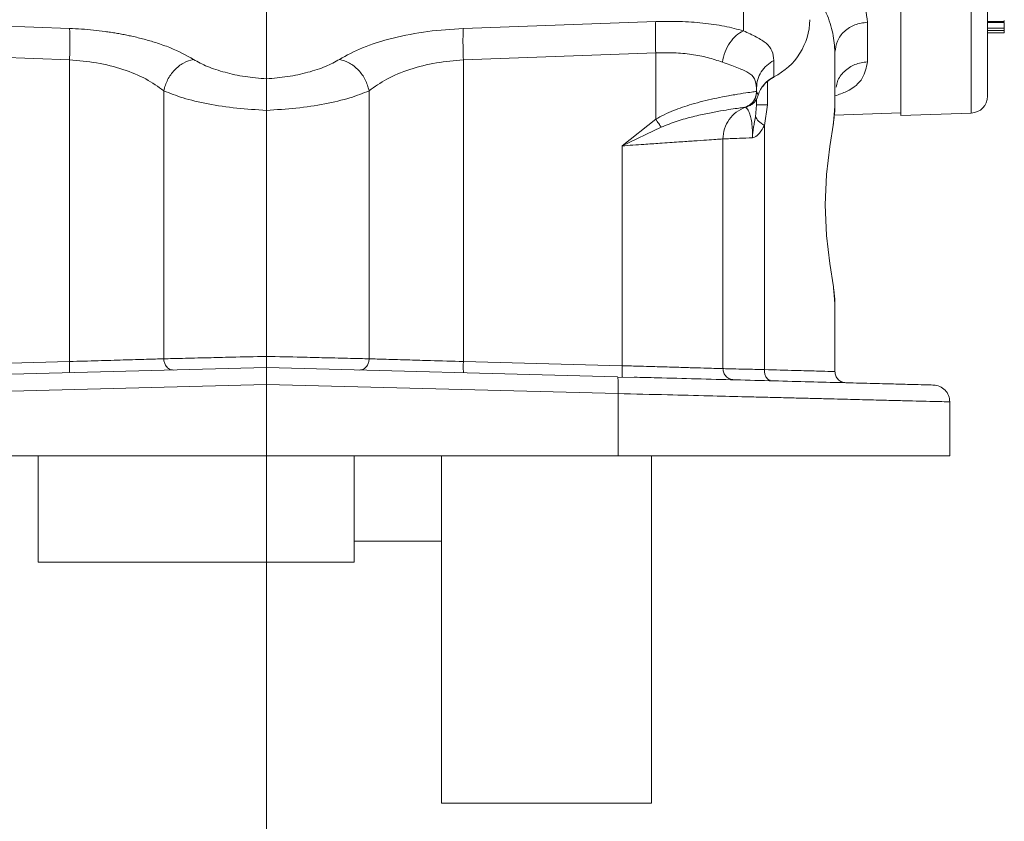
# Model space of a CAD drawing. Header units: inches. Extents: x 0.3 to 33.9, y 0.2 to 21.7.
# Tile 15 of 27: x 23.1 to 26.7, y 4.9 to 7.8. Entities that reach past the tile are written whole.
import ezdxf

# ---------------------------------------------------------------- set-up
doc = ezdxf.new("R2010")
doc.units = ezdxf.units.IN
doc.header["$MEASUREMENT"] = 0
doc.layers.add('SLD-0', color=7, linetype='Continuous', lineweight=15)

msp = doc.modelspace()

# ---------------------------------------------------------------- linework, layer by layer
at = {"color": 7, "linetype": 'Continuous', "lineweight": 15}
for p, q in [((26.28848, 7.96195), (26.28848, 7.4245)), ((24.02398, 7.80497), (24.02398, 7.55535)), ((22.63409, 7.75996), (23.3209, 7.73522)), ((24.72706, 7.73522), (25.41387, 7.75996)), ((26.16979, 7.75726), (26.16979, 7.61626)), ((26.59848, 7.76038), (26.65848, 7.76038)), ((26.59848, 7.75695), (26.65848, 7.75695)), ((26.65848, 7.73672), (26.59848, 7.73672)), ((26.65848, 7.72846), (26.59848, 7.72846)), ((26.65848, 7.71953), (26.59848, 7.71953)), ((22.63409, 7.64808), (23.3209, 7.62334)), ((25.41387, 7.64808), (24.72706, 7.62334)), ((25.41387, 7.64808), (25.41387, 7.41148)), ((26.05398, 7.45841), (26.05398, 7.65038)), ((23.3209, 7.62334), (23.3209, 6.54676)), ((24.72706, 7.62334), (24.72706, 6.54676)), ((25.8356, 7.62139), (25.8356, 7.56267)), ((25.77398, 7.51086), (25.77398, 7.52351)), ((23.65739, 6.5565), (23.65739, 7.51296)), ((24.39057, 7.51296), (24.39057, 6.5565)), ((25.77398, 7.51086), (25.77391, 7.51084)), ((25.73394, 7.45428), (25.73398, 7.45429)), ((25.73398, 7.45429), (25.73995, 7.45623)), ((25.74241, 7.45803), (25.73656, 7.45532)), ((25.73866, 7.45584), (25.7492, 7.46028)), ((25.73995, 7.45623), (25.74111, 7.45659)), ((25.74111, 7.45659), (25.74403, 7.45759)), ((25.7492, 7.46028), (25.75361, 7.46213)), ((25.76984, 7.41939), (25.77398, 7.46282)), ((25.77398, 7.46282), (25.77398, 7.48366)), ((25.8126, 7.46282), (25.80188, 7.38876)), ((26.05183, 7.42614), (26.28848, 7.4344)), ((26.28848, 7.4245), (26.54058, 7.4333)), ((25.29387, 7.31632), (25.41387, 7.41148)), ((25.29387, 7.31632), (25.43365, 7.38289)), ((25.80188, 7.38876), (25.80188, 6.51798)), ((25.29387, 6.53192), (25.29387, 7.31632)), ((25.65398, 6.5215), (25.65398, 7.34116)), ((26.05398, 6.51102), (26.05398, 6.75304)), ((22.75409, 6.53192), (23.3209, 6.54676)), ((24.72706, 6.54676), (25.29387, 6.53192)), ((22.77013, 6.49238), (24.02398, 6.52522)), ((24.02398, 6.52522), (25.27783, 6.49238)), ((25.27783, 6.49238), (25.27837, 6.49009)), ((25.39016, 6.48944), (25.27841, 6.49122)), ((24.02398, 6.46528), (22.76856, 6.4324)), ((25.2794, 6.4324), (24.02398, 6.46528)), ((24.02398, 6.21072), (24.02398, 6.46528)), ((25.2794, 6.4324), (25.2794, 6.21072)), ((26.46398, 6.40287), (26.46398, 6.21072)), ((22.76856, 6.21072), (24.02398, 6.21072)), ((23.20898, 5.83022), (23.20898, 6.21072)), ((24.02398, 6.21072), (25.2794, 6.21072)), ((24.33698, 5.83022), (24.33698, 6.21072)), ((24.64898, 4.97072), (24.64898, 6.21072)), ((25.2794, 6.21072), (26.46398, 6.21072)), ((25.39898, 4.97072), (25.39898, 6.21072)), ((24.33698, 5.90572), (24.64898, 5.90572)), ((23.20898, 5.83022), (24.33698, 5.83022)), ((24.64898, 4.97072), (25.39898, 4.97072))]:
    msp.add_line(p, q, dxfattribs=at)
at = {"color": 8, "linetype": 'Continuous', "lineweight": 15}
for p, q in [((26.54058, 7.97083), (26.54058, 7.4333)), ((25.72707, 7.82842), (25.72707, 7.72682)), ((25.8126, 7.54589), (25.8126, 7.46282)), ((25.77911, 7.49719), (25.77463, 7.50913))]:
    msp.add_line(p, q, dxfattribs=at)
at = {"color": 7, "linetype": 'Continuous', "lineweight": 15, "flags": 128}
for points in [[(25.83356, 7.56061), (25.83449, 7.56042), (25.83532, 7.56104), (25.8356, 7.56267)], [(26.05398, 6.75304), (26.05398, 6.75304), (26.05398, 6.75304), (26.04812, 6.81379), (26.03543, 6.89711), (26.0235, 6.9969), (26.01868, 7.10572), (26.02351, 7.21454), (26.03543, 7.31433), (26.04812, 7.39765), (26.05398, 7.45841)]]:
    msp.add_lwpolyline(points, dxfattribs=at)
at = {"color": 7, "linetype": 'Continuous', "lineweight": 15}
for centre, radius, start, end in [((25.73249, 7.76996), 0.23152, 296.44813, 359.16527), ((25.88716, 7.46108), 0.11392, 116.90632, 161.52099), ((26.53848, 7.49326), 0.06, 272, 0)]:
    msp.add_arc(centre, radius, start, end, dxfattribs=at)
for points, knots in [([(26.59848, 8.02006), (26.59848, 7.96785), (26.59848, 7.86247), (26.59848, 7.7342), (26.59848, 7.6287), (26.59848, 7.5518), (26.59848, 7.50247), (26.59848, 7.49634), (26.59848, 7.49326)], [0, 0, 0, 0, 0.159873, 0.3226643, 0.488197, 0.6577181, 0.8283959, 1, 1, 1, 1]), ([(26.08942, 7.96393), (26.11252, 7.92772), (26.15863, 7.85541), (26.16608, 7.78994), (26.16979, 7.75726)], [0, 0, 0, 0, 0.5007518, 1, 1, 1, 1]), ([(26.05398, 7.65038), (26.05236, 7.67265), (26.0491, 7.71732), (26.02544, 7.78989), (25.99836, 7.84007), (25.98469, 7.86539)], [0, 0, 0, 0, 0.3297072, 0.6616616, 1, 1, 1, 1]), ([(23.3209, 7.73522), (23.33511, 7.73458), (23.36358, 7.73329), (23.40619, 7.72957), (23.44091, 7.72547), (23.46782, 7.72161), (23.4872, 7.71852), (23.50631, 7.71514), (23.52516, 7.7115), (23.55255, 7.70571), (23.58774, 7.69716), (23.62448, 7.68645), (23.65485, 7.67622), (23.7049, 7.65755), (23.73752, 7.63939), (23.76365, 7.62484)], [0, 0, 0, 0, 0.08018552, 0.16074434, 0.24151597, 0.27971864, 0.31786323, 0.35601677, 0.39424626, 0.43261846, 0.52578553, 0.61983042, 0.68263524, 0.74569708, 1, 1, 1, 1]), ([(23.3209, 7.73522), (23.32128, 7.72991), (23.32203, 7.7193), (23.32234, 7.69208), (23.32203, 7.65942), (23.32128, 7.63537), (23.3209, 7.62334)], [0, 0, 0, 0, 0.24999998, 0.49999941, 0.74999951, 1, 1, 1, 1]), ([(24.28431, 7.62484), (24.3103, 7.63919), (24.3627, 7.66814), (24.47276, 7.70228), (24.59695, 7.72682), (24.68436, 7.73246), (24.72706, 7.73522)], [0, 0, 0, 0, 0.2519184, 0.5080371, 0.7596982, 1, 1, 1, 1]), ([(24.72706, 7.62334), (24.72669, 7.63537), (24.72593, 7.65942), (24.72563, 7.69208), (24.72593, 7.7193), (24.72669, 7.72991), (24.72706, 7.73522)], [0, 0, 0, 0, 0.2500005, 0.5000006, 0.75, 1, 1, 1, 1]), ([(25.41387, 7.75996), (25.41349, 7.75465), (25.41274, 7.74404), (25.41243, 7.71682), (25.41274, 7.68416), (25.41349, 7.66011), (25.41387, 7.64808)], [0, 0, 0, 0, 0.25, 0.4999994, 0.7499995, 1, 1, 1, 1]), ([(25.41387, 7.75996), (25.44246, 7.76044), (25.50012, 7.76142), (25.58316, 7.75538), (25.661, 7.74435), (25.70509, 7.73265), (25.72707, 7.72682)], [0, 0, 0, 0, 0.246357, 0.4969824, 0.7491899, 1, 1, 1, 1]), ([(26.16979, 7.75726), (26.15449, 7.75525), (26.12388, 7.75122), (26.08573, 7.72633), (26.05915, 7.69149), (26.0557, 7.66408), (26.05398, 7.65038)], [0, 0, 0, 0, 0.25000014, 0.50000004, 0.74999963, 1, 1, 1, 1]), ([(26.65848, 7.76038), (26.65848, 7.76071), (26.65848, 7.76107), (26.65848, 7.76406), (26.65848, 7.76427)], [0, 0, 0, 0, 0.9276944, 1, 1, 1, 1]), ([(26.65848, 7.73672), (26.65848, 7.73908), (26.65848, 7.74253), (26.65848, 7.74999), (26.65848, 7.75437), (26.65848, 7.7567), (26.65848, 7.75695)], [0, 0, 0, 0, 0.5037779, 0.7373858, 0.9718383, 1, 1, 1, 1]), ([(26.65848, 7.73672), (26.65848, 7.73592), (26.65848, 7.73457), (26.65848, 7.73157), (26.65848, 7.72952), (26.65848, 7.72846)], [0, 0, 0, 0, 0.4096657, 0.6926808, 1, 1, 1, 1]), ([(25.72707, 7.72682), (25.71831, 7.72204), (25.7008, 7.71247), (25.67809, 7.68541), (25.66027, 7.65213), (25.65469, 7.62734), (25.6519, 7.61495)], [0, 0, 0, 0, 0.2500051, 0.4999991, 0.7500053, 1, 1, 1, 1]), ([(25.72707, 7.72682), (25.74342, 7.71929), (25.77709, 7.70377), (25.81038, 7.6828), (25.83189, 7.65687), (25.83435, 7.63333), (25.8356, 7.62139)], [0, 0, 0, 0, 0.2316388, 0.4769179, 0.7347439, 1, 1, 1, 1]), ([(26.65848, 7.71953), (26.65848, 7.71962), (26.65848, 7.71987), (26.65848, 7.72163), (26.65848, 7.72405), (26.65848, 7.72658), (26.65848, 7.7279), (26.65848, 7.72846)], [0, 0, 0, 0, 0.1422159, 0.3702938, 0.7054823, 0.8758597, 1, 1, 1, 1]), ([(25.41387, 7.64808), (25.43571, 7.64856), (25.47958, 7.64952), (25.54233, 7.64352), (25.6015, 7.6325), (25.63486, 7.62088), (25.6519, 7.61495)], [0, 0, 0, 0, 0.2463995, 0.4948312, 0.7420556, 1, 1, 1, 1]), ([(23.3209, 7.62334), (23.35354, 7.62054), (23.42037, 7.6148), (23.51428, 7.59033), (23.59778, 7.55624), (23.63733, 7.52753), (23.65739, 7.51296)], [0, 0, 0, 0, 0.2376445, 0.4865803, 0.7396411, 1, 1, 1, 1]), ([(23.76365, 7.62484), (23.75151, 7.62141), (23.72722, 7.61456), (23.69454, 7.58798), (23.66883, 7.55308), (23.6612, 7.52634), (23.65739, 7.51296)], [0, 0, 0, 0, 0.2499949, 0.4999765, 0.749985, 1, 1, 1, 1]), ([(23.76365, 7.62484), (23.77932, 7.61613), (23.81042, 7.59885), (23.87434, 7.57809), (23.94634, 7.56239), (23.99821, 7.55768), (24.02398, 7.55535)], [0, 0, 0, 0, 0.2558998, 0.5077008, 0.7554298, 1, 1, 1, 1]), ([(24.02398, 7.55535), (24.04937, 7.55764), (24.10125, 7.56233), (24.17368, 7.57807), (24.23787, 7.59895), (24.2689, 7.61625), (24.28431, 7.62484)], [0, 0, 0, 0, 0.2409651, 0.4922893, 0.7478289, 1, 1, 1, 1]), ([(24.28431, 7.62484), (24.29646, 7.62141), (24.32074, 7.61456), (24.35342, 7.58798), (24.37914, 7.55308), (24.38676, 7.52634), (24.39057, 7.51296)], [0, 0, 0, 0, 0.249994, 0.4999758, 0.7499847, 1, 1, 1, 1]), ([(24.39057, 7.51296), (24.41026, 7.52729), (24.44974, 7.55602), (24.53325, 7.59023), (24.62773, 7.61488), (24.69456, 7.62058), (24.72706, 7.62334)], [0, 0, 0, 0, 0.25600936, 0.51341703, 0.76337447, 1, 1, 1, 1]), ([(25.6519, 7.61495), (25.67013, 7.60834), (25.70654, 7.59515), (25.74513, 7.57956), (25.7698, 7.5581), (25.77258, 7.53511), (25.77398, 7.52351)], [0, 0, 0, 0, 0.2479705, 0.4953305, 0.7453036, 1, 1, 1, 1]), ([(25.77398, 7.52351), (25.7748, 7.53344), (25.77643, 7.5533), (25.78945, 7.58087), (25.80892, 7.6049), (25.82671, 7.6159), (25.8356, 7.62139)], [0, 0, 0, 0, 0.2499996, 0.4999994, 0.7499999, 1, 1, 1, 1]), ([(25.79713, 7.52968), (25.80054, 7.53417), (25.81016, 7.54683), (25.82436, 7.55521), (25.83352, 7.56063)], [0, 0, 0, 0, 0.3546063, 1, 1, 1, 1]), ([(24.02398, 7.55535), (24.02398, 7.55188), (24.02396, 7.54188), (24.02399, 7.51488), (24.02398, 7.47847), (24.02398, 7.45432), (24.02398, 7.44309)], [0, 0, 0, 0, 0.1729611, 0.499332, 0.7672217, 1, 1, 1, 1]), ([(23.65739, 7.51296), (23.67908, 7.5042), (23.72294, 7.48648), (23.81365, 7.46533), (23.91584, 7.44967), (23.98842, 7.44525), (24.02398, 7.44309)], [0, 0, 0, 0, 0.2494037, 0.5042383, 0.7571391, 1, 1, 1, 1]), ([(24.02398, 7.44309), (24.05954, 7.44525), (24.13212, 7.44967), (24.23431, 7.46533), (24.32502, 7.48648), (24.36888, 7.5042), (24.39057, 7.51296)], [0, 0, 0, 0, 0.2428588, 0.4957616, 0.7505962, 1, 1, 1, 1]), ([(25.41387, 7.41148), (25.4237, 7.417), (25.44429, 7.42857), (25.47645, 7.44233), (25.50964, 7.4546), (25.54509, 7.46578), (25.58344, 7.47617), (25.62361, 7.4855), (25.66648, 7.49409), (25.70921, 7.5014), (25.74449, 7.50667), (25.76822, 7.50992), (25.77198, 7.51053), (25.77391, 7.51084)], [0, 0, 0, 0, 0.05803979, 0.12165599, 0.18176405, 0.24553828, 0.32397838, 0.4076033, 0.49657248, 0.61757384, 0.74849683, 0.87128391, 1, 1, 1, 1]), ([(25.73394, 7.45428), (25.74021, 7.45723), (25.75275, 7.46313), (25.7653, 7.47825), (25.77263, 7.49458), (25.77348, 7.50542), (25.77391, 7.51084)], [0, 0, 0, 0, 0.2797695, 0.5595378, 0.7797639, 1, 1, 1, 1]), ([(25.77398, 7.51086), (25.77343, 7.5047), (25.77233, 7.49238), (25.76366, 7.47573), (25.75086, 7.46201), (25.73961, 7.45686), (25.73398, 7.45429)], [0, 0, 0, 0, 0.2500015, 0.4999998, 0.7499998, 1, 1, 1, 1]), ([(25.77911, 7.49719), (25.77786, 7.49298), (25.77537, 7.48457), (25.76784, 7.47338), (25.75741, 7.46363), (25.74848, 7.4596), (25.74403, 7.45759)], [0, 0, 0, 0, 0.2519191, 0.5031615, 0.7524948, 1, 1, 1, 1]), ([(25.43365, 7.38289), (25.45267, 7.39055), (25.49113, 7.40605), (25.54785, 7.42114), (25.60042, 7.43293), (25.64644, 7.44136), (25.68406, 7.44731), (25.71186, 7.45124), (25.72988, 7.45362), (25.73259, 7.45406), (25.73394, 7.45428)], [0, 0, 0, 0, 0.1224151, 0.2475767, 0.3736897, 0.4996662, 0.6253156, 0.7506352, 0.8753057, 1, 1, 1, 1]), ([(25.65398, 7.34116), (25.65508, 7.35347), (25.65728, 7.3781), (25.67461, 7.41139), (25.70021, 7.43885), (25.7227, 7.44913), (25.73394, 7.45428)], [0, 0, 0, 0, 0.2500004, 0.5000009, 0.7500006, 1, 1, 1, 1]), ([(25.73398, 7.45429), (25.73474, 7.45389), (25.73621, 7.45311), (25.74463, 7.4444), (25.75141, 7.42694), (25.75583, 7.4075), (25.75848, 7.384), (25.75953, 7.36216), (25.75956, 7.35082), (25.75958, 7.34518)], [0, 0, 0, 0, 0.2838417, 0.5517746, 0.6756969, 0.7915949, 0.8985948, 0.9495969, 1, 1, 1, 1]), ([(25.8126, 7.46282), (25.80687, 7.46282), (25.79539, 7.46282), (25.78338, 7.46282), (25.77545, 7.46282), (25.77447, 7.46282), (25.77398, 7.46282)], [0, 0, 0, 0, 0.2499989, 0.5000003, 0.75, 1, 1, 1, 1]), ([(26.05398, 7.45839), (26.05393, 7.45528), (26.05384, 7.44907), (26.0531, 7.43856), (26.052, 7.42723), (26.05052, 7.41495), (26.04903, 7.40392), (26.04796, 7.39666), (26.04758, 7.3941)], [0, 0, 0, 0, 0.18195419, 0.36264455, 0.54255029, 0.7221584, 0.90195742, 1, 1, 1, 1]), ([(25.75958, 7.34518), (25.75958, 7.34517), (25.75958, 7.34516), (25.75958, 7.34514), (25.75958, 7.34514), (25.75958, 7.34514), (25.75958, 7.34514), (25.75958, 7.34514), (25.75958, 7.34514), (25.75958, 7.34514), (25.75958, 7.34517), (25.75959, 7.34524), (25.75958, 7.34557), (25.75959, 7.34661), (25.75959, 7.34782), (25.7596, 7.34882), (25.7596, 7.34923), (25.75961, 7.34981), (25.75964, 7.35089), (25.75969, 7.35265), (25.75981, 7.35519), (25.76003, 7.35881), (25.76047, 7.364), (25.76134, 7.37148), (25.76301, 7.38244), (25.76612, 7.39891), (25.76843, 7.41162), (25.76984, 7.41939)], [0, 0, 0, 0, 0.0003897, 0.0005795, 0.0005989, 0.0006058, 0.0006115, 0.0006184, 0.0006252, 0.0006468, 0.0008369, 0.0017138, 0.0032025, 0.0137981, 0.0420637, 0.0503516, 0.0530485, 0.0578141, 0.07301, 0.0950542, 0.126705, 0.1719597, 0.2367714, 0.3302894, 0.4675347, 0.6747108, 1, 1, 1, 1]), ([(25.80188, 7.38876), (25.79414, 7.39424), (25.77865, 7.40522), (25.77278, 7.41466), (25.76984, 7.41939)], [0, 0, 0, 0, 0.4999934, 1, 1, 1, 1]), ([(25.41387, 7.41148), (25.4175, 7.40635), (25.42475, 7.39609), (25.43068, 7.38729), (25.43365, 7.38289)], [0, 0, 0, 0, 0.5000016, 1, 1, 1, 1]), ([(25.75958, 7.34518), (25.76188, 7.34583), (25.77057, 7.34829), (25.78616, 7.3623), (25.79631, 7.37938), (25.80188, 7.38876)], [0, 0, 0, 0, 0.1398853, 0.5282706, 1, 1, 1, 1]), ([(25.65398, 7.34116), (25.65276, 7.34107), (25.65028, 7.34089), (25.63002, 7.33947), (25.59726, 7.33723), (25.55961, 7.33465), (25.52448, 7.33222), (25.49585, 7.33025), (25.46365, 7.32803), (25.42234, 7.32519), (25.36595, 7.32128), (25.31985, 7.31811), (25.29387, 7.31632)], [0, 0, 0, 0, 0.1200645, 0.2433215, 0.3697874, 0.4994799, 0.5598386, 0.6232343, 0.6896677, 0.7591392, 0.8642527, 1, 1, 1, 1]), ([(25.65398, 7.34116), (25.65522, 7.34121), (25.65771, 7.34131), (25.67837, 7.3421), (25.71087, 7.34333), (25.74323, 7.34456), (25.75958, 7.34518)], [0, 0, 0, 0, 0.2417632, 0.4890118, 0.7417549, 1, 1, 1, 1]), ([(26.0482, 6.81301), (26.04853, 6.81071), (26.05014, 6.79986), (26.05175, 6.78676), (26.05293, 6.77468), (26.05336, 6.76899), (26.05354, 6.76621), (26.05362, 6.76484), (26.05365, 6.76417), (26.05367, 6.76383), (26.05368, 6.76366), (26.05369, 6.76357), (26.05369, 6.76353), (26.05369, 6.76351), (26.05369, 6.7635), (26.05369, 6.76349), (26.05369, 6.76349), (26.05369, 6.76349), (26.05369, 6.76349), (26.05369, 6.76349), (26.05369, 6.75962), (26.05384, 6.75633), (26.05398, 6.75304)], [0, 0, 0, 0, 0.092965, 0.4395816, 0.6136239, 0.7009867, 0.7447729, 0.7666944, 0.7776632, 0.7831497, 0.7858934, 0.7872646, 0.7879515, 0.7882939, 0.7884654, 0.7885509, 0.7885938, 0.7886157, 0.7886264, 0.7886318, 0.7886371, 1, 1, 1, 1]), ([(23.3209, 6.54676), (23.32101, 6.54153), (23.32122, 6.53106), (23.32108, 6.51785), (23.32063, 6.5086), (23.32011, 6.50738), (23.31985, 6.50678)], [0, 0, 0, 0, 0.2500012, 0.5000001, 0.7499959, 1, 1, 1, 1]), ([(23.3209, 6.54676), (23.35525, 6.54776), (23.42149, 6.54967), (23.51606, 6.55241), (23.59803, 6.55478), (23.63812, 6.55594), (23.65739, 6.5565)], [0, 0, 0, 0, 0.26050909, 0.50243876, 0.76072994, 1, 1, 1, 1]), ([(24.02398, 6.56523), (23.98191, 6.56423), (23.90956, 6.56252), (23.80776, 6.56008), (23.72246, 6.55806), (23.67842, 6.557), (23.65739, 6.5565)], [0, 0, 0, 0, 0.2907763, 0.4999799, 0.7612521, 1, 1, 1, 1]), ([(23.69176, 6.51652), (23.68679, 6.51716), (23.67684, 6.51846), (23.66552, 6.52916), (23.6587, 6.54247), (23.65783, 6.55182), (23.65739, 6.5565)], [0, 0, 0, 0, 0.27959986, 0.55920701, 0.77957908, 1, 1, 1, 1]), ([(24.02398, 6.56523), (24.02398, 6.56186), (24.02398, 6.55534), (24.02397, 6.54646), (24.02396, 6.53913), (24.02395, 6.53194), (24.02397, 6.52631), (24.02398, 6.52556), (24.02398, 6.52522)], [0, 0, 0, 0, 0.16081145, 0.31146712, 0.45197454, 0.58225666, 0.81130644, 1, 1, 1, 1]), ([(24.39057, 6.5565), (24.36955, 6.557), (24.32551, 6.55806), (24.2402, 6.56008), (24.1384, 6.56252), (24.06606, 6.56423), (24.02398, 6.56523)], [0, 0, 0, 0, 0.2387468, 0.5000202, 0.7092211, 1, 1, 1, 1]), ([(24.3562, 6.51652), (24.36118, 6.51716), (24.37113, 6.51845), (24.38244, 6.52916), (24.38926, 6.54247), (24.39013, 6.55183), (24.39057, 6.5565)], [0, 0, 0, 0, 0.2796134, 0.5592107, 0.779616, 1, 1, 1, 1]), ([(24.39057, 6.5565), (24.40971, 6.55595), (24.44995, 6.55477), (24.52752, 6.55255), (24.6212, 6.5498), (24.68725, 6.54791), (24.72706, 6.54676)], [0, 0, 0, 0, 0.2378399, 0.5000446, 0.6986043, 1, 1, 1, 1]), ([(24.72811, 6.50678), (24.72785, 6.50738), (24.72734, 6.5086), (24.72689, 6.51785), (24.72675, 6.53106), (24.72696, 6.54153), (24.72706, 6.54676)], [0, 0, 0, 0, 0.2500042, 0.4999999, 0.7499989, 1, 1, 1, 1]), ([(24.02398, 6.46528), (24.02398, 6.47316), (24.02398, 6.48885), (24.02399, 6.50844), (24.02397, 6.51942), (24.02398, 6.52444), (24.02398, 6.52495), (24.02398, 6.52522)], [0, 0, 0, 0, 0.2507149, 0.4991371, 0.7346448, 0.863716, 1, 1, 1, 1]), ([(25.29387, 6.53192), (25.29376, 6.52669), (25.29355, 6.51622), (25.29369, 6.50301), (25.29414, 6.49376), (25.29466, 6.49254), (25.29492, 6.49193)], [0, 0, 0, 0, 0.2499968, 0.4999969, 0.7500003, 1, 1, 1, 1]), ([(25.65398, 6.5215), (25.65276, 6.52154), (25.65028, 6.52161), (25.63002, 6.52221), (25.59726, 6.52315), (25.55212, 6.52444), (25.49554, 6.52609), (25.4408, 6.52767), (25.39007, 6.52914), (25.34522, 6.53044), (25.31186, 6.5314), (25.29387, 6.53192)], [0, 0, 0, 0, 0.12019131, 0.24356135, 0.37011277, 0.49984762, 0.62346259, 0.75913047, 0.82579236, 0.90608511, 1, 1, 1, 1]), ([(25.69293, 6.48151), (25.6878, 6.48223), (25.67752, 6.48366), (25.66468, 6.49296), (25.65572, 6.50604), (25.65456, 6.51634), (25.65398, 6.5215)], [0, 0, 0, 0, 0.2500024, 0.499998, 0.7499998, 1, 1, 1, 1]), ([(25.80188, 6.51798), (25.77896, 6.51852), (25.73382, 6.51959), (25.68802, 6.52067), (25.65917, 6.52137), (25.65569, 6.52145), (25.65398, 6.5215)], [0, 0, 0, 0, 0.2619814, 0.5159741, 0.7619796, 1, 1, 1, 1]), ([(26.05398, 6.51102), (26.05082, 6.51111), (26.04445, 6.51129), (25.99313, 6.5127), (25.91484, 6.51487), (25.84018, 6.51692), (25.80188, 6.51798)], [0, 0, 0, 0, 0.24810033, 0.49997238, 0.74351324, 1, 1, 1, 1]), ([(26.09293, 6.47104), (26.0878, 6.47175), (26.07752, 6.47318), (26.06468, 6.48248), (26.05572, 6.49556), (26.05456, 6.50587), (26.05398, 6.51102)], [0, 0, 0, 0, 0.2500019, 0.5000008, 0.7499993, 1, 1, 1, 1]), ([(25.3371, 6.49083), (25.36408, 6.49012), (25.43921, 6.48816), (25.56095, 6.48497), (25.70145, 6.48129), (25.83748, 6.47773), (25.96549, 6.47437), (26.08126, 6.47134), (26.18195, 6.46871), (26.26522, 6.46653), (26.32936, 6.46485), (26.37378, 6.46368), (26.40068, 6.46298), (26.40394, 6.46289), (26.40555, 6.46285)], [0, 0, 0, 0, 0.0465382, 0.1295628, 0.2147732, 0.3032671, 0.3927331, 0.4829756, 0.5732037, 0.6626575, 0.7511437, 0.8363208, 0.9193245, 1, 1, 1, 1]), ([(26.40555, 6.46285), (26.41326, 6.46178), (26.42867, 6.45963), (26.44793, 6.44569), (26.46137, 6.42607), (26.46311, 6.4106), (26.46398, 6.40287)], [0, 0, 0, 0, 0.2499993, 0.4999998, 0.7499994, 1, 1, 1, 1]), ([(26.46398, 6.40287), (26.46221, 6.40292), (26.45864, 6.40301), (26.4295, 6.40376), (26.3863, 6.40484), (26.3325, 6.40618), (26.27302, 6.40765), (26.2027, 6.40939), (26.13505, 6.41107), (26.07491, 6.41257), (26.02543, 6.41381), (25.97215, 6.41514), (25.91504, 6.41656), (25.85411, 6.41808), (25.78937, 6.41969), (25.70632, 6.42176), (25.59585, 6.42452), (25.44834, 6.4282), (25.33857, 6.43093), (25.2794, 6.4324)], [0, 0, 0, 0, 0.0797685, 0.1609513, 0.2435494, 0.3064457, 0.3701393, 0.4346306, 0.4999195, 0.5340193, 0.5691066, 0.6051814, 0.6422436, 0.6802933, 0.7193305, 0.7593553, 0.8259545, 0.9061722, 1, 1, 1, 1])]:
    msp.add_open_spline(points, degree=3, knots=knots, dxfattribs=at)
at = {"color": 8, "linetype": 'Continuous', "lineweight": 15}
for points, knots in [([(26.16979, 7.61626), (26.16588, 7.59619), (26.15805, 7.55602), (26.11502, 7.51638), (26.06839, 7.49978), (26.05398, 7.49465)], [0, 0, 0, 0, 0.40835209, 0.81715743, 1, 1, 1, 1]), ([(26.16979, 7.61626), (26.15446, 7.61415), (26.12378, 7.60993), (26.08611, 7.58358), (26.06274, 7.55383), (26.05961, 7.53279), (26.0586, 7.52605)], [0, 0, 0, 0, 0.2880718, 0.5761437, 0.8642143, 1, 1, 1, 1]), ([(25.82245, 6.47978), (25.82035, 6.48032), (25.81445, 6.48184), (25.80752, 6.49132), (25.80258, 6.50427), (25.80211, 6.51341), (25.80188, 6.51798)], [0, 0, 0, 0, 0.17709134, 0.49651721, 0.74823468, 1, 1, 1, 1]), ([(25.27837, 6.49009), (25.27856, 6.48953), (25.27913, 6.48787), (25.27966, 6.47559), (25.27988, 6.45601), (25.27956, 6.44027), (25.2794, 6.4324)], [0, 0, 0, 0, 0.1428891, 0.428593, 0.7142956, 1, 1, 1, 1])]:
    msp.add_open_spline(points, degree=3, knots=knots, dxfattribs=at)
at = {"layer": 'SLD-0'}
msp.add_line((24.02398, 17.82849), (24.02398, 3.68039), dxfattribs=at)

doc.saveas('drawing.dxf')
